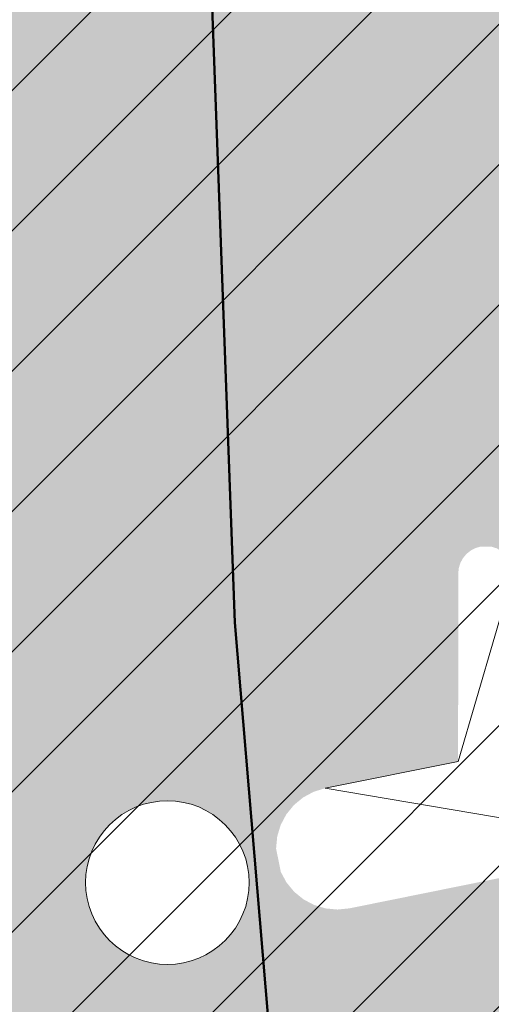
# Model space of a CAD drawing. Header units: metres. Extents: x -5203299 to 2078834, y 245743 to 5816291.
# Tile 50 of 256: x 366404.809 to 366405.76, y 5814175.917 to 5814177.902. Entities that reach past the tile are written whole.
import ezdxf

# ---------------------------------------------------------------- set-up
doc = ezdxf.new("R2010")
doc.units = ezdxf.units.M
doc.header["$LTSCALE"] = 0.5
for name, color, linetype, lineweight in [('01_CS-530-Belag-Drainasphalt', 7, 'Continuous', 5), ('01_CS-590-Markierung Mulde', 255, 'Continuous', 9), ('30 -39 Baustelle- Fläche', 7, 'Continuous', 15), ('AutoTurn-Lastzug mit Sattelzug', 7, 'Continuous', 9), ('Keine', 7, 'Continuous', 9)]:
    doc.layers.add(name, color=color, linetype=linetype, lineweight=lineweight)
doc.layers.add('30 -34 Innenwände- 4 Türen_Fenster', color=7, linetype='Continuous', lineweight=15, true_color=0x9955ff)
doc.layers.add('LA-Belag-Behinderte Parkplätze', color=7, linetype='Continuous', lineweight=9, true_color=0x888888)

# ---------------------------------------------------------------- blocks, each defined once
blk = doc.blocks.new('Gruppe-9')
at = {"color": 255, "linetype": 'Continuous', "lineweight": 5}
for points in [[(366406.5324060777, 5814177.169278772), (366406.542196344, 5814177.174101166), (366406.5525323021, 5814177.17760442), (366406.56323710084, 5814177.179728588), (366406.5741275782, 5814177.180437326), (366406.5850173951, 5814177.17971851), (366406.59572022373, 5814177.177584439), (366406.6060529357, 5814177.174071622), (366406.6249101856, 5814177.163172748), (366406.6331120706, 5814177.155973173), (366406.6403040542, 5814177.147764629), (366406.6463630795, 5814177.13868757), (366406.6511854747, 5814177.128897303), (366406.6546887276, 5814177.118561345), (366406.65681289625, 5814177.107856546), (366406.65680281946, 5814177.08607625), (366406.65466874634, 5814177.075373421), (366406.6511559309, 5814177.065040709), (366406.64632447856, 5814177.05525491), (366406.6402570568, 5814177.046183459), (366406.6330574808, 5814177.037981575), (366406.62484893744, 5814177.03078959), (366406.615771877, 5814177.024730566), (366406.1041212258, 5814176.72964447), (366406.1038935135, 5814176.23746731), (366405.47383459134, 5814176.110258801), (366405.44973941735, 5814176.107815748), (366405.42563060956, 5814176.110120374), (366405.4024346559, 5814176.117084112), (366405.38104296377, 5814176.12843935), (366405.36227760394, 5814176.143749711), (366405.34685971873, 5814176.16242683), (366405.33538180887, 5814176.183752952), (366405.3258419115, 5814176.231003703), (366405.328146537, 5814176.25511251), (366405.33511027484, 5814176.278308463), (366405.3464655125, 5814176.299700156), (366405.36177587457, 5814176.318465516), (366405.3804529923, 5814176.3338834), (366405.40177911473, 5814176.34536131), (366405.42493469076, 5814176.352458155), (366405.6929717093, 5814176.406574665), (366405.69314686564, 5814176.785157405), (366405.6942182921, 5814176.795984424), (366405.6973813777, 5814176.80639438), (366405.702514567, 5814176.815987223), (366405.70942059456, 5814176.824394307), (366405.7178340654, 5814176.831292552), (366405.7274316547, 5814176.836416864), (366405.7378445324, 5814176.839570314), (366405.7594995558, 5814176.839560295), (366405.7699095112, 5814176.836397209), (366405.77950235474, 5814176.83126402), (366405.78790943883, 5814176.824357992), (366405.79480768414, 5814176.815944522), (366405.79993199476, 5814176.806346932), (366405.8030854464, 5814176.795934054), (366405.80414685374, 5814176.785106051), (366405.8039820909, 5814176.428987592), (366405.9371292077, 5814176.455869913), (366405.9373004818, 5814176.826061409)], [(366405.2610181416, 5814176.220411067), (366405.2659844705, 5814176.204999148), (366405.2694162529, 5814176.189174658), (366405.27128043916, 5814176.173089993), (366405.2715590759, 5814176.1569000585), (366405.27024947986, 5814176.140760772), (366405.26736426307, 5814176.124827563), (366405.2629312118, 5814176.109253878), (366405.2569930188, 5814176.094189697), (366405.2496068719, 5814176.079780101), (366405.24084390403, 5814176.06616386), (366405.2307885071, 5814176.053472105), (366405.2195375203, 5814176.041827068), (366405.20719929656, 5814176.031340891), (366405.19389265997, 5814176.0221145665), (366405.1797457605, 5814176.01423695), (366405.1648948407, 5814176.007783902), (366405.14948292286, 5814176.002817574), (366405.1336584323, 5814175.999385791), (366405.1175737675, 5814175.997521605), (366405.10138383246, 5814175.997242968), (366405.0852445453, 5814175.998552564), (366405.06931133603, 5814176.00143778), (366405.0537376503, 5814176.005870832), (366405.038673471, 5814176.011809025), (366405.0242638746, 5814176.019195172), (366405.0106476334, 5814176.027958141), (366404.99795587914, 5814176.0380135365), (366404.98631084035, 5814176.049264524), (366404.97582466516, 5814176.061602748), (366404.96659834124, 5814176.074909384), (366404.9587207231, 5814176.089056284), (366404.9522676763, 5814176.103907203), (366404.94730134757, 5814176.119319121), (366404.94386956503, 5814176.135143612), (366404.94200537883, 5814176.151228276), (366404.941726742, 5814176.167418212), (366404.9430363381, 5814176.1835575), (366404.94592155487, 5814176.199490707), (366404.9503546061, 5814176.215064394), (366404.9562927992, 5814176.230128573), (366404.963678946, 5814176.244538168), (366404.97244191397, 5814176.25815441), (366404.98249731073, 5814176.270846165), (366404.9937482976, 5814176.282491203), (366405.00608652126, 5814176.29297738), (366405.01939315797, 5814176.302203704), (366405.03354005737, 5814176.310081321), (366405.04839097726, 5814176.316534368), (366405.0638028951, 5814176.321500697), (366405.0796273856, 5814176.32493248), (366405.0957120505, 5814176.326796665), (366405.1119019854, 5814176.327075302), (366405.12804127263, 5814176.325765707), (366405.1439744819, 5814176.32288049), (366405.1595481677, 5814176.318447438), (366405.1746123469, 5814176.312509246), (366405.18902194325, 5814176.305123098), (366405.2026381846, 5814176.29636013), (366405.2153299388, 5814176.286304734), (366405.22697497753, 5814176.275053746), (366405.2374611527, 5814176.262715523), (366405.2466874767, 5814176.249408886), (366405.2545650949, 5814176.235261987)]]:
    blk.add_wipeout(points, dxfattribs=at).dxf.layer = 'LA-Belag-Behinderte Parkplätze'
at = {"layer": 'LA-Belag-Behinderte Parkplätze', "color": 9, "flags": 128}
blk.add_lwpolyline([(366406.5324060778, 5814177.169278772, -0.4142135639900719), (366406.6463630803, 5814177.138687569, -0.4142136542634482), (366406.615771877, 5814177.024730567), (366406.1041212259, 5814176.729644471), (366406.1038935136, 5814176.23746731), (366405.4249346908, 5814176.352458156), (366405.6929717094, 5814176.406574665), (366405.8041468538, 5814176.785106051), (366405.8039820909, 5814176.428987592), (366405.9371292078, 5814176.455869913), (366405.9373004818, 5814176.826061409)], format="xyb", close=True, dxfattribs=at)
blk.add_lwpolyline([(366405.2716429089, 5814176.162159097), (366405.2708483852, 5814176.14598627), (366405.2684724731, 5814176.129969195), (366405.2645380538, 5814176.114262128), (366405.2590830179, 5814176.099016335), (366405.2521599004, 5814176.08437864), (366405.2438353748, 5814176.070490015), (366405.2341896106, 5814176.057484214), (366405.2233155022, 5814176.045486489), (366405.2113177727, 5814176.034612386), (366405.1983119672, 5814176.024966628), (366405.1844233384, 5814176.016642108), (366405.1697856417, 5814176.009718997), (366405.1545398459, 5814176.004263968), (366405.1388327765, 5814176.000329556), (366405.1228157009, 5814175.997953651), (366405.1066428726, 5814175.997159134), (366405.0904700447, 5814175.997953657), (366405.0744529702, 5814176.00032957), (366405.0587459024, 5814176.00426399), (366405.0435001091, 5814176.009719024), (366405.0288624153, 5814176.016642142), (366405.0149737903, 5814176.024966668), (366405.001967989, 5814176.034612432), (366404.9899702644, 5814176.045486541), (366404.9790961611, 5814176.05748427), (366404.9694504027, 5814176.070490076), (366404.9611258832, 5814176.084378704), (366404.9542027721, 5814176.099016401), (366404.948747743, 5814176.114262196), (366404.9448133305, 5814176.129969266), (366404.9424374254, 5814176.145986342), (366404.9416429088, 5814176.16215917), (366404.9424374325, 5814176.178331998), (366404.9448133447, 5814176.194349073), (366404.948747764, 5814176.21005614), (366404.9542027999, 5814176.225301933), (366404.9611259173, 5814176.239939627), (366404.969450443, 5814176.253828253), (366404.9790962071, 5814176.266834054), (366404.9899703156, 5814176.278831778), (366405.001968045, 5814176.289705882), (366405.0149738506, 5814176.29935164), (366405.0288624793, 5814176.30767616), (366405.043500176, 5814176.314599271), (366405.0587459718, 5814176.320054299), (366405.0744530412, 5814176.323988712), (366405.0904701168, 5814176.326364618), (366405.1066429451, 5814176.327159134), (366405.1228157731, 5814176.32636461), (366405.1388328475, 5814176.323988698), (366405.1545399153, 5814176.320054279), (366405.1697857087, 5814176.314599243), (366405.1844234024, 5814176.307676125), (366405.1983120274, 5814176.2993516), (366405.2113178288, 5814176.289705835), (366405.2233155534, 5814176.278831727), (366405.2341896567, 5814176.266833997), (366405.243835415, 5814176.253828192), (366405.2521599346, 5814176.239939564), (366405.2590830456, 5814176.225301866), (366405.2645380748, 5814176.210056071), (366405.2684724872, 5814176.194349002), (366405.2708483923, 5814176.178331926)], close=True, dxfattribs=at)
at = {"color": 255, "linetype": 'Continuous', "lineweight": 5}
blk.add_wipeout([(366406.61197378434, 5814176.973931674), (366406.49675525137, 5814176.907481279), (366406.54710508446, 5814176.871778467), (366406.592111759, 5814176.829538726), (366406.6309332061, 5814176.781552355), (366406.6628430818, 5814176.728717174), (366406.68724435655, 5814176.6720217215), (366406.7036804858, 5814176.612526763), (366406.7118439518, 5814176.55134544), (366406.70289958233, 5814176.428512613), (366406.68595909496, 5814176.369159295), (366406.66107750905, 5814176.312672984), (366406.62872035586, 5814176.260110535), (366406.5894930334, 5814176.212455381), (366406.5441294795, 5814176.170599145), (366406.49347844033, 5814176.135324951), (366406.3801857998, 5814176.087027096), (366406.3196638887, 5814176.07490708), (366406.25805421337, 5814176.071159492), (366406.1965094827, 5814176.07585445), (366406.13618119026, 5814176.088904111), (366406.07819807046, 5814176.1100643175), (366406.0236449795, 5814176.138939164), (366405.97354259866, 5814176.174988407), (366405.8304102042, 5814176.14710822), (366405.88656707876, 5814176.090994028), (366405.9499573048, 5814176.043202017), (366406.0193580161, 5814176.004654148), (366406.0934303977, 5814175.976094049), (366406.1707455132, 5814175.958072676), (366406.2498118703, 5814175.950937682), (366406.32910419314, 5814175.954826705), (366406.4822733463, 5814175.9951655), (366406.5531953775, 5814176.030837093), (366406.6184907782, 5814176.075991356), (366406.67689992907, 5814176.129757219), (366406.72729605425, 5814176.19109748), (366406.7687069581, 5814176.258828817), (366406.8003337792, 5814176.33164462), (366406.83199522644, 5814176.486839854), (366406.83141906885, 5814176.5662254), (366406.8198490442, 5814176.6447654), (366406.79750835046, 5814176.72094473), (366406.7648279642, 5814176.7932938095), (366406.7224383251, 5814176.860416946), (366406.67115717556, 5814176.921019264)], dxfattribs=at).dxf.layer = 'LA-Belag-Behinderte Parkplätze'
at = {"layer": 'LA-Belag-Behinderte Parkplätze', "color": 9, "flags": 128}
blk.add_lwpolyline([(366406.6119737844, 5814176.973931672), (366406.496755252, 5814176.907481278, -0.4354311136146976), (366406.6287203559, 5814176.260110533, -0.4354312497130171), (366405.9735425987, 5814176.174988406), (366405.8304102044, 5814176.147108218, 0.4429942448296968), (366406.6768999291, 5814176.129757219, 0.4429944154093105)], format="xyb", close=True, dxfattribs=at)
blk = doc.blocks.new('Gruppe-10')
at = {"layer": 'LA-Belag-Behinderte Parkplätze', "color": 7}
blk.add_blockref('Gruppe-9', (0, 0), dxfattribs=at)
blk = doc.blocks.new('_25-01-10_187 KRA_CS_LP4_Außenanlagenplan (3D)')
at = {"layer": '01_CS-530-Belag-Drainasphalt', "linetype": 'Continuous', "lineweight": 0}
h = blk.add_hatch(color=7, dxfattribs=at)
h.paths.add_polyline_path([(366380.5245484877, 5814205.779058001), (366380.5245458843, 5814194.07157948), (366375.824735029, 5814194.071580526), (366375.8247362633, 5814199.623918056), (366373.8245471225, 5814199.623918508), (366373.8245398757, 5814167.070873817), (366399.2252964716, 5814167.070868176), (366399.2252961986, 5814165.870868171), (366370.5747916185, 5814165.870874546), (366370.5747941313, 5814177.171675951), (366370.3748127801, 5814177.171676), (366370.374812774, 5814177.186418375), (366370.3746512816, 5814177.171675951), (366367.9747483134, 5814177.171681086), (366367.9747202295, 5814165.870875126), (366367.9746988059, 5814157.347647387), (366371.8246963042, 5814157.347646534), (366372.7024521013, 5814158.561371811), (366367.9747903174, 5814160.00662699), (366367.9747903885, 5814160.320331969), (366372.8882454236, 5814158.81827947), (366375.5044042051, 5814162.435798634), (366375.7284452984, 5814162.709942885), (366375.9832231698, 5814162.955783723), (366376.2651893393, 5814163.169897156), (366376.570416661, 5814163.349301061), (366376.8946540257, 5814163.491496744), (366377.2333855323, 5814163.594503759), (366377.5818934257, 5814163.656887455), (366377.9353237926, 5814163.677778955), (366394.9040393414, 5814163.677775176), (366394.9882708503, 5814163.676592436), (366395.0724359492, 5814163.673045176), (366395.1564682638, 5814163.667136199), (366395.2403015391, 5814163.658870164), (366395.3238696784, 5814163.648253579), (366395.4071067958, 5814163.635294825), (366395.4899472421, 5814163.620004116), (366395.5723257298, 5814163.602393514), (366410.6087460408, 5814160.166510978), (366410.8065105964, 5814160.110486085), (366410.9974805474, 5814160.034459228), (366411.1796387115, 5814159.939233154), (366411.3510610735, 5814159.825813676), (366411.5099369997, 5814159.695398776), (366411.6545883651, 5814159.549365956), (366411.7834873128, 5814159.389257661), (366411.8952723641, 5814159.216765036), (366412.8012081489, 5814157.647637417), (366419.1957478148, 5814157.647635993), (366419.1934128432, 5814157.347635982), (366419.1933970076, 5814086.213699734), (366419.2007788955, 5814086.042022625), (366419.2228700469, 5814085.87161281), (366419.2595073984, 5814085.703728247), (366419.3104204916, 5814085.53960823), (366419.3752334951, 5814085.380464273), (366419.4534679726, 5814085.227471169), (366419.544546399, 5814085.08175829), (366419.6477961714, 5814084.944401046), (366419.7283441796, 5814084.859834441), (366419.8126085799, 5814084.778970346), (366419.9004193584, 5814084.701971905), (366419.9915993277, 5814084.628994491), (366420.0859645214, 5814084.560185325), (366420.1833245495, 5814084.495683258), (366420.283482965, 5814084.43561844), (366420.3862376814, 5814084.380112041), (366424.4003221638, 5814082.326862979), (366424.5764741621, 5814082.225140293), (366424.7413825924, 5814082.106051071), (366424.893341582, 5814081.970827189), (366425.0307792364, 5814081.820867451), (366425.1522738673, 5814081.65772308), (366425.256568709, 5814081.483081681), (366425.3425848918, 5814081.298749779), (366425.409432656, 5814081.106634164), (366426.8580275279, 5814076.143406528), (366427.4339967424, 5814076.31151206), (366428.2745244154, 5814073.431666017), (366428.3363271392, 5814073.252095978), (366428.4148828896, 5814073.079197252), (366428.5094834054, 5814072.914528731), (366428.6192757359, 5814072.759575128), (366428.743269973, 5814072.615733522), (366428.8803481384, 5814072.484300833), (366429.029274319, 5814072.366462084), (366429.1887057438, 5814072.263279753), (366433.5105508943, 5814069.748989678), (366433.2088360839, 5814069.230368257), (366439.0906874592, 5814065.808524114), (366439.2140185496, 5814065.72779724), (366439.3281783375, 5814065.634550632), (366439.4319012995, 5814065.529817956), (366439.5240376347, 5814065.41476022), (366439.6035659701, 5814065.29065289), (366439.6696047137, 5814065.158871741), (366439.7214217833, 5814065.020877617), (366439.7584427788, 5814064.878200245), (366440.2684288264, 5814062.377861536), (366440.3028959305, 5814062.2516823), (366440.3535373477, 5814062.131081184), (366440.4194866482, 5814062.018121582), (366440.4996154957, 5814061.914736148), (366440.5925529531, 5814061.82269371), (366440.6967089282, 5814061.743569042), (366440.810301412, 5814061.678715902), (366440.9313869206, 5814061.629243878), (366455.6199126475, 5814056.722050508), (366457.3425736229, 5814056.192103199), (366459.0849528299, 5814055.731104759), (366460.8442922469, 5814055.339786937), (366462.6178064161, 5814055.018769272), (366464.4026874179, 5814054.768560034), (366466.19610934, 5814054.589555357), (366467.9952327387, 5814054.482038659), (366469.797209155, 5814054.446180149), (366589.2494747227, 5814054.446115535), (366589.2494755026, 5814057.91611552), (366469.797210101, 5814057.916202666), (366467.1023797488, 5814058.003107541), (366464.4187476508, 5814058.263457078), (366461.7574654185, 5814058.696169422), (366459.1295917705, 5814059.299446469), (366456.5460466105, 5814060.070781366), (366454.0175656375, 5814061.006968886), (366451.5546557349, 5814062.104118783), (366449.1675503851, 5814063.357670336), (366445.0394189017, 5814066.03048183), (366441.2534884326, 5814069.169290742), (366437.8620825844, 5814072.730717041), (366434.9120724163, 5814076.665539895), (366432.4442286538, 5814080.919377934), (366430.4926582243, 5814085.433440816), (366429.0843328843, 5814090.145341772), (366428.238716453, 5814094.989959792), (366427.5056744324, 5814094.989959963), (366427.3306038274, 5814095.005404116), (366427.1609408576, 5814095.051259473), (366427.0019260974, 5814095.126109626), (366426.8584712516, 5814095.227642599), (366426.7350073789, 5814095.352722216), (366426.6353480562, 5814095.497484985), (366426.562571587, 5814095.65745943), (366426.5189259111, 5814095.827704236), (366423.9095304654, 5814111.696591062), (366423.888608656, 5814111.871801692), (366423.8832113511, 5814112.048174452), (366423.8933808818, 5814112.224336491), (366423.9190380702, 5814112.398916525), (366423.9599832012, 5814112.570555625), (366424.0158975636, 5814112.737917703), (366424.0863458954, 5814112.899700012), (366424.170779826, 5814113.0546432), (366425.703652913, 5814115.594126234), (366425.7800666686, 5814115.732854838), (366425.8452634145, 5814115.877194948), (366425.8988342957, 5814116.026241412), (366425.9404433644, 5814116.179059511), (366425.9698296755, 5814116.3346909), (366425.9868089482, 5814116.492159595), (366425.9912746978, 5814116.650478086), (366425.9831989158, 5814116.808653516), (366423.7382852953, 5814141.51438392), (366423.7321150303, 5814141.785583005), (366423.7627008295, 5814142.05512247), (366423.8294800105, 5814142.318043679), (366423.9312240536, 5814142.569509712), (366424.0660611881, 5814142.804894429), (366424.2315108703, 5814143.019867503), (366424.4245293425, 5814143.210474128), (366424.6415656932, 5814143.373207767), (366442.666624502, 5814155.067145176), (366445.6216662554, 5814157.003694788), (366445.7900252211, 5814157.099972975), (366445.9687962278, 5814157.175173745), (366446.1553525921, 5814157.228192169), (366446.3469532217, 5814157.258249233), (366446.5407829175, 5814157.264903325), (366446.7339937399, 5814157.248056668), (366446.9237468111, 5814157.207956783), (366447.1072541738, 5814157.145193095), (366476.3015162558, 5814144.394029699), (366476.4051923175, 5814144.352986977), (366476.511475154, 5814144.319264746), (366476.6198485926, 5814144.293026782), (366476.7297862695, 5814144.274400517), (366476.8407542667, 5814144.263476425), (366476.9522136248, 5814144.260307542), (366477.0636230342, 5814144.26490927), (366477.1744413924, 5814144.277259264), (366488.0002797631, 5814145.867364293), (366488.3862809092, 5814145.950318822), (366488.7580457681, 5814146.083244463), (366489.1091354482, 5814146.263838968), (366489.4334691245, 5814146.48897448), (366489.7254294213, 5814146.754751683), (366489.9799596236, 5814147.056567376), (366490.1926513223, 5814147.389194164), (366490.3598207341, 5814147.746870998), (366490.8086477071, 5814148.899400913), (366490.8234614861, 5814148.931748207), (366490.8378906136, 5814148.964268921), (366490.8519330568, 5814148.99695845), (366490.8655868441, 5814149.029812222), (366490.8788500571, 5814149.062825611), (366490.89172082, 5814149.095993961), (366490.9041973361, 5814149.129312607), (366490.9162778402, 5814149.162776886), (366490.9673707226, 5814149.306981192), (366492.1624896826, 5814152.37589293), (366492.2351482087, 5814152.587938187), (366492.3332820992, 5814152.789462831), (366492.4554077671, 5814152.977419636), (366492.5996786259, 5814153.148966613), (366492.7639132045, 5814153.301509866), (366492.9456282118, 5814153.432742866), (366493.1420760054, 5814153.5406813), (366493.3502862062, 5814153.623693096), (366501.4194279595, 5814156.278543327), (366501.6210826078, 5814156.322470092), (366501.8274599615, 5814156.324065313), (366502.0297695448, 5814156.283261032), (366502.2193941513, 5814156.201795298), (366502.3882568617, 5814156.083138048), (366502.5291651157, 5814155.932343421), (366502.6361170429, 5814155.755834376), (366502.7045575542, 5814155.561129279), (366506.1071574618, 5814143.784365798), (366506.1514808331, 5814143.59785879), (366506.1777443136, 5814143.407965), (366506.1857066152, 5814143.216429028), (366506.1752945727, 5814143.025010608), (366506.1466038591, 5814142.835468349), (366506.0998980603, 5814142.649543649), (366506.0356062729, 5814142.468944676), (366505.9543191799, 5814142.295330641), (366505.5745484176, 5814141.576134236), (366509.6573640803, 5814141.576133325), (366507.504982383, 5814149.025757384), (366507.4795223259, 5814149.137562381), (366507.4670289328, 5814149.251546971), (366507.46766647, 5814149.366212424), (366507.4814265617, 5814149.48005104), (366507.5081282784, 5814149.591566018), (366507.5474205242, 5814149.699291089), (366507.5987866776, 5814149.80180983), (366507.661551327, 5814149.89777425), (366507.6615656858, 5814149.89779368), (366507.6615800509, 5814149.897813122), (366507.6615944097, 5814149.897832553), (366507.6616087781, 5814149.897851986), (366507.6616231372, 5814149.897871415), (366507.661637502, 5814149.897890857), (366507.6616518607, 5814149.897910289), (366507.6616662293, 5814149.897929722), (366510.0964387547, 5814153.191568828), (366510.3175798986, 5814153.443465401), (366510.5776839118, 5814153.654891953), (366510.8694447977, 5814153.819909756), (366511.1846673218, 5814153.933883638), (366511.5144972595, 5814153.993612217), (366511.8496700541, 5814153.997417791), (366512.1807711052, 5814153.945193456), (366512.4985003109, 5814153.83840646), (366520.0537782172, 5814150.571419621), (366520.2143980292, 5814150.510019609), (366520.379698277, 5814150.462643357), (366520.5484571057, 5814150.42964121), (366520.7194270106, 5814150.411257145), (366520.8913441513, 5814150.407627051), (366521.0629377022, 5814150.418777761), (366521.2329391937, 5814150.444626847), (366521.4000919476, 5814150.484983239), (366525.3457663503, 5814151.619163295), (366525.5688086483, 5814151.669672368), (366525.7961588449, 5814151.694389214), (366526.0248443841, 5814151.692990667), (366526.2518752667, 5814151.665494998), (366526.4742831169, 5814151.61226172), (366526.6891600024, 5814151.533986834), (366526.8936964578, 5814151.431693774), (366527.0852182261, 5814151.306719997), (366528.5194250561, 5814150.249207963), (366528.609324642, 5814150.177802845), (366528.6938725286, 5814150.100135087), (366528.7726333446, 5814150.016604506), (366528.8452015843, 5814149.927641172), (366528.911203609, 5814149.83370313), (366528.970299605, 5814149.735274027), (366529.0221852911, 5814149.632860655), (366529.0665935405, 5814149.526990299), (366530.3082701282, 5814146.240986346), (366530.3938547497, 5814146.067451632), (366530.5112572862, 5814145.913647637), (366530.6560822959, 5814145.785332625), (366530.8229076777, 5814145.687310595), (366531.0054876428, 5814145.623251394), (366531.1969865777, 5814145.595553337), (366531.3902349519, 5814145.605253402), (366531.5779977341, 5814145.651988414), (366546.4384005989, 5814150.922791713), (366546.7379919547, 5814151.003516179), (366547.046463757, 5814151.036931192), (366547.3563917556, 5814151.022232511), (366547.6603166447, 5814150.959773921), (366547.9509236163, 5814150.851058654), (366548.2212183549, 5814150.698703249), (366548.4646954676, 5814150.506374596), (366548.6754951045, 5814150.278701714), (366551.9264445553, 5814146.169274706), (366552.4059608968, 5814145.661422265), (366552.9665069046, 5814145.244723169), (366553.590991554, 5814144.931883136), (366554.2603738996, 5814144.732440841), (366554.9542440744, 5814144.65247743), (366555.6514455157, 5814144.694431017), (366556.3307201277, 5814144.857022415), (366556.9713563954, 5814145.135294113), (366560.576204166, 5814147.355375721), (366560.7660465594, 5814147.458582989), (366560.96591532, 5814147.540706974), (366561.1734773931, 5814147.600789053), (366561.3863099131, 5814147.638127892), (366561.6019285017, 5814147.65228764), (366561.8178162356, 5814147.643102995), (366562.0314530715, 5814147.610681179), (366562.2403452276, 5814147.555400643), (366567.0141937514, 5814146.011700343), (366567.3011173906, 5814145.893625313), (366567.5663260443, 5814145.73259344), (366567.8034369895, 5814145.532480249), (366568.0067437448, 5814145.298101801), (366568.1713533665, 5814145.035098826), (366568.2933042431, 5814144.74980096), (366568.3696614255, 5814144.449074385), (366568.3985876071, 5814144.140156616), (366568.4784672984, 5814139.058790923), (366569.0228498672, 5814138.856640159), (366569.5643734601, 5814138.646951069), (366570.102933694, 5814138.429764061), (366570.6384267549, 5814138.205121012), (366571.170749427, 5814137.973065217), (366571.6997990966, 5814137.733641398), (366572.2254737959, 5814137.486895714), (366572.7476721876, 5814137.232875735), (366573.3588658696, 5814137.765397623), (366573.5055209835, 5814137.878919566), (366573.6643272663, 5814137.974708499), (366573.8331511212, 5814138.051477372), (366574.0097243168, 5814138.10819475), (366574.1916744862, 5814138.144098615), (366574.3765570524, 5814138.158706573), (366574.5618880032, 5814138.151822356), (366574.7451773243, 5814138.12353847), (366580.8802154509, 5814136.808886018), (366581.023982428, 5814136.788853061), (366581.1691350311, 5814136.789844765), (366581.3126148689, 5814136.811840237), (366581.4513987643, 5814136.854375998), (366581.5825625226, 5814136.916555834), (366581.7033424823, 5814136.997069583), (366581.8111937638, 5814137.094220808), (366581.903843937, 5814137.205962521), (366583.6210219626, 5814139.613214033), (366583.7133379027, 5814139.771552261), (366583.7752045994, 5814139.944079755), (366583.804543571, 5814140.125000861), (366583.8003692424, 5814140.308237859), (366583.7628218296, 5814140.487635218), (366583.6931626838, 5814140.657166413), (366583.593731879, 5814140.811136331), (366583.4678696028, 5814140.944372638), (366581.9177500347, 5814142.309647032), (366581.8441170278, 5814142.390418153), (366581.789793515, 5814142.485258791), (366581.7573752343, 5814142.589637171), (366581.7484112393, 5814142.698565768), (366581.7633298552, 5814142.806839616), (366581.8014182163, 5814142.909285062), (366581.8608563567, 5814143.001006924), (366581.9388041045, 5814143.077622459), (366582.5857268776, 5814143.587274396), (366582.6355590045, 5814143.621849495), (366582.689210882, 5814143.650136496), (366582.745893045, 5814143.67171916), (366582.8047714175, 5814143.686279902), (366582.8649796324, 5814143.693604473), (366582.9256317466, 5814143.693585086), (366582.9858352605, 5814143.686222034), (366583.0447043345, 5814143.671623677), (366587.7456335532, 5814142.198033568), (366587.7456979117, 5814142.198207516), (366588.7010728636, 5814141.898534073), (366587.7254918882, 5814139.261678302), (366590.2077272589, 5814138.391382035), (366591.6375105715, 5814138.391356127), (366591.6374935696, 5814137.391356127), (366590.0374935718, 5814137.391381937), (366590.0376046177, 5814128.791886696), (366595.7373887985, 5814128.790873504), (366595.7357211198, 5814137.391288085), (366593.9374935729, 5814137.391317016), (366593.9375105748, 5814138.391317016), (366595.9220056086, 5814138.391283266), (366598.7430643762, 5814138.39127063), (366598.7633119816, 5814138.491466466), (366598.7228200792, 5814153.203118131), (366597.2036008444, 5814153.203118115), (366597.2036025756, 5814161.006650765), (366597.9174512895, 5814161.006654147), (366598.7152357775, 5814161.006650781), (366598.7183008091, 5814165.621831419), (366598.7181835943, 5814165.87082379), (366597.1924523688, 5814165.870824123), (366597.1824947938, 5814190.385824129), (366598.7065425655, 5814190.385823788), (366598.7032840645, 5814197.51976377), (366598.6992614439, 5814205.777413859), (366568.2295025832, 5814205.777551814), (366568.2295010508, 5814198.900830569), (366583.8825157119, 5814198.900827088), (366583.8825154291, 5814197.60082709), (366593.1765154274, 5814197.60082502), (366593.1765140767, 5814191.535825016), (366594.2765140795, 5814191.535824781), (366594.2765138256, 5814190.385824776), (366593.1765138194, 5814190.385825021), (366593.1765082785, 5814165.466825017), (366581.3945082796, 5814165.466827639), (366581.3945080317, 5814164.370827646), (366578.6225080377, 5814164.370828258), (366578.6225082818, 5814165.46682826), (366573.1425082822, 5814165.466829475), (366573.1425080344, 5814164.370829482), (366570.3725080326, 5814164.370830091), (366570.3725082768, 5814165.466830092), (366567.0425082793, 5814165.466830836), (366567.0425094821, 5814170.903830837), (366564.8925094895, 5814170.903831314), (366564.8925091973, 5814169.603831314), (366559.6325091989, 5814169.603832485), (366559.6325094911, 5814170.903832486), (366548.3925094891, 5814170.903834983), (366548.3925091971, 5814169.605834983), (366545.6225092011, 5814169.605835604), (366545.6225094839, 5814170.905835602), (366543.4833521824, 5814170.905836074), (366543.483352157, 5814170.795589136), (366543.5833521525, 5814170.795589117), (366543.5833507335, 5814164.384896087), (366543.5790962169, 5814164.236219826), (366543.5663470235, 5814164.088030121), (366543.5451447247, 5814163.940811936), (366543.51555871, 5814163.795047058), (366543.4776858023, 5814163.651212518), (366543.4316499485, 5814163.509779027), (366543.3776018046, 5814163.371209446), (366543.3157182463, 5814163.235957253), (366543.3159602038, 5814163.235957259), (366541.2950345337, 5814159.263347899), (366541.2036087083, 5814159.084657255), (366541.0878863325, 5814158.920653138), (366540.9501823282, 5814158.774616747), (366540.7932516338, 5814158.64946973), (366540.6202338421, 5814158.547715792), (366540.4345903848, 5814158.471390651), (366540.2400352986, 5814158.422021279), (366540.0404608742, 5814158.400595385), (366533.8841306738, 5814158.400596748), (366533.7710508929, 5814158.394182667), (366533.6594217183, 5814158.375022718), (366533.550675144, 5814158.343362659), (366533.4462061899, 5814158.299608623), (366533.347355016, 5814158.244321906), (366533.2553896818, 5814158.178211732), (366533.1714899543, 5814158.102126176), (366533.0967321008, 5814158.01704127), (366531.4450395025, 5814155.907297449), (366531.3142070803, 5814155.769473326), (366531.1596643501, 5814155.658887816), (366530.9869922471, 5814155.57953446), (366530.8024264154, 5814155.534278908), (366530.6126320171, 5814155.524755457), (366530.4244630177, 5814155.551308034), (366530.2447146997, 5814155.612977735), (366530.0798781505, 5814155.707537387), (366518.671470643, 5814163.783154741), (366518.6552399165, 5814163.793091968), (366518.6392012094, 5814163.803336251), (366518.6233603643, 5814163.813883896), (366518.6077231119, 5814163.824731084), (366518.5922951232, 5814163.835873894), (366518.5770819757, 5814163.847308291), (366518.5620891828, 5814163.859030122), (366518.5473221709, 5814163.871035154), (366518.227628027, 5814164.097335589), (366518.2113972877, 5814164.107272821), (366518.1953585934, 5814164.117517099), (366518.1795177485, 5814164.128064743), (366518.1638804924, 5814164.13891194), (366518.1484524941, 5814164.150054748), (366518.133239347, 5814164.161489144), (366518.118246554, 5814164.173210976), (366518.1034795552, 5814164.185216), (366518.0276280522, 5814164.238908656), (366517.9257434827, 5814164.308865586), (366517.8332662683, 5814164.390855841), (366517.7516091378, 5814164.483627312), (366517.6820193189, 5814164.585762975), (366517.625559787, 5814164.695702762), (366517.5830929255, 5814164.8117674), (366517.5552673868, 5814164.932184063), (366517.542508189, 5814165.055113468), (366517.5425094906, 5814170.905841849), (366515.3925094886, 5814170.905842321), (366515.3925091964, 5814169.60584232), (366512.6225092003, 5814169.605842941), (366512.6225094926, 5814170.90384294), (366493.9794948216, 5814170.903847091), (366493.9794936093, 5814165.466847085), (366493.9816428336, 5814164.805743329), (366493.9772899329, 5814164.667200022), (366493.9633513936, 5814164.52929096), (366493.9398941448, 5814164.392678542), (366493.9070308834, 5814164.258018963), (366493.8649194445, 5814164.125959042), (366493.813762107, 5814163.997133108), (366493.7538046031, 5814163.872159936), (366493.6853349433, 5814163.751639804), (366491.2324349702, 5814159.76256586), (366491.1356452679, 5814159.622459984), (366491.0245134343, 5814159.493434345), (366490.9002982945, 5814159.376950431), (366490.7644068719, 5814159.274327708), (366490.6183784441, 5814159.186728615), (366490.4638671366, 5814159.11514541), (366490.3026231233, 5814159.060388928), (366490.1364728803, 5814159.023079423), (366477.5991398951, 5814156.901296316), (366477.5117592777, 5814156.884500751), (366477.4252121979, 5814156.863835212), (366477.339669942, 5814156.839340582), (366477.255301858, 5814156.811065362), (366477.1722749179, 5814156.779065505), (366477.0907534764, 5814156.743404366), (366477.0108988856, 5814156.704152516), (366476.9328692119, 5814156.661387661), (366472.1441940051, 5814153.896646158), (366471.8473125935, 5814153.756365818), (366471.5314791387, 5814153.666552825), (366471.2052066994, 5814153.62962803), (366470.8772897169, 5814153.646586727), (366470.5565669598, 5814153.716971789), (366470.2516832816, 5814153.838886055), (366469.9708566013, 5814154.009043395), (366469.7216564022, 5814154.222857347), (366460.1272774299, 5814163.540894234), (366459.9910039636, 5814163.687171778), (366459.8700145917, 5814163.846323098), (366459.7655184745, 5814164.016758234), (366459.6785597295, 5814164.196774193), (366459.6100072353, 5814164.384572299), (366459.5605459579, 5814164.578276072), (366459.5306701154, 5814164.77595006), (366459.5206782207, 5814164.975619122), (366459.5206783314, 5814165.466854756), (366416.5925082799, 5814165.466864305), (366416.5925098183, 5814172.385854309), (366415.6175098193, 5814172.385854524), (366415.6175098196, 5814172.390864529), (366415.4925098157, 5814172.390864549), (366415.4925102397, 5814174.265864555), (366416.5925102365, 5814174.265864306), (366416.5925154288, 5814197.600864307), (366419.9061273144, 5814197.600863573), (366419.9079382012, 5814198.900863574), (366424.39251572, 5814198.900862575), (366424.3925172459, 5814205.779652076), (366408.2253076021, 5814205.779905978), (366408.2253073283, 5814204.571904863), (366403.7253048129, 5814204.571905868), (366403.7253024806, 5814194.071574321), (366403.6253024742, 5814194.071573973), (366400.3253021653, 5814194.071575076), (366400.2253021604, 5814194.071575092), (366400.2253024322, 5814195.271564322), (366401.9253027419, 5814195.271563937), (366401.9253048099, 5814204.571613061), (366400.3253048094, 5814204.571613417), (366400.3253048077, 5814204.571906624), (366400.2253048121, 5814204.571906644), (366400.2253050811, 5814205.778626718), (366398.1253050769, 5814205.778627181), (366398.1253048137, 5814204.571907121), (366398.0253048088, 5814204.571907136), (366398.0253048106, 5814204.571613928), (366396.4253048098, 5814204.571614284), (366396.4253027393, 5814195.271575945), (366398.125302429, 5814195.271575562), (366398.1253021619, 5814194.071575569), (366398.0253021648, 5814194.071575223), (366395.3253021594, 5814194.071576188), (366395.2253021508, 5814194.071576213), (366395.2253048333, 5814204.651908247), (366395.225303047, 5814205.778602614), (366393.2253030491, 5814205.778607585), (366393.2253050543, 5814205.671654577), (366393.2253024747, 5814194.071576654), (366388.5245458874, 5814194.071577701), (366388.524548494, 5814205.778619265), (366386.5245464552, 5814205.778624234), (366386.5245458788, 5814194.071578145), (366382.5245458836, 5814194.071579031), (366382.5245484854, 5814205.779053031)])
h.paths.add_polyline_path([(366428.8487219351, 5814077.566576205), (366429.0005176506, 5814077.616474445), (366429.1603033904, 5814077.615938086), (366429.3117606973, 5814077.565021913), (366429.4394216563, 5814077.468925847), (366434.1106927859, 5814072.603737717), (366434.212670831, 5814072.478738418), (366434.2932226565, 5814072.338968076), (366434.3502519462, 5814072.188064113), (366434.3822745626, 5814072.029953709), (366434.3884571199, 5814071.868751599), (366434.3686387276, 5814071.708652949), (366434.3233351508, 5814071.553824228), (366434.2537256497, 5814071.4082946), (366434.0664000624, 5814071.086298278), (366434.0090443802, 5814071.006814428), (366433.9372842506, 5814070.940047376), (366433.8538773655, 5814070.888562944), (366433.7620290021, 5814070.854339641), (366433.6652688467, 5814070.838692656), (366433.567315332, 5814070.842223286), (366433.4719327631, 5814070.864795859), (366433.3827865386, 5814070.905542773), (366429.7068781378, 5814073.044050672), (366429.617762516, 5814073.10246237), (366429.5353678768, 5814073.17002453), (366429.4606296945, 5814073.245970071), (366429.3943965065, 5814073.329436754), (366429.3374202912, 5814073.419476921), (366429.2903479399, 5814073.515068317), (366429.2537138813, 5814073.615125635), (366429.2279340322, 5814073.718512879), (366428.5878525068, 5814077.027679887), (366428.5829653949, 5814077.187391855), (366428.6287112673, 5814077.340490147), (366428.7204187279, 5814077.471339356)])
h.paths.add_polyline_path([(366573.2677660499, 5814145.282171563), (366573.4766112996, 5814145.32530858), (366574.940802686, 5814145.467569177), (366575.1531378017, 5814145.476853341), (366575.3652591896, 5814145.463552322), (366575.574771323, 5814145.427816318), (366575.7793081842, 5814145.370048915), (366575.9765598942, 5814145.290902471), (366576.1642988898, 5814145.191270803), (366576.3404050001, 5814145.072279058), (366576.502889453, 5814144.935271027), (366578.6942773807, 5814142.878598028), (366578.7925817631, 5814142.764006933), (366578.8640282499, 5814142.631002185), (366578.9052930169, 5814142.485771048), (366578.914456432, 5814142.335069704), (366578.8910921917, 5814142.185908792), (366578.8362872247, 5814142.045227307), (366578.7525910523, 5814141.91956978), (366578.6438972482, 5814141.814781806), (366577.5295355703, 5814140.951612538), (366577.3288949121, 5814140.814844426), (366577.1131585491, 5814140.703399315), (366576.8855065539, 5814140.61891998), (366576.6492946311, 5814140.562651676), (366576.4080046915, 5814140.535423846), (366576.1651934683, 5814140.537637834), (366575.9244401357, 5814140.569260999), (366575.6892935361, 5814140.629827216), (366574.0965929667, 5814141.1449896), (366573.9065412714, 5814141.2201828), (366573.72762567, 5814141.318989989), (366573.5627658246, 5814141.439799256), (366573.4146518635, 5814141.580639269), (366573.2857006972, 5814141.739211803), (366573.1780165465, 5814141.912929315), (366573.0933565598, 5814142.098957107), (366573.0331022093, 5814142.294259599), (366572.6008803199, 5814144.096823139), (366572.5735509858, 5814144.308318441), (366572.5916878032, 5814144.520799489), (366572.6544662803, 5814144.724603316), (366572.7590314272, 5814144.910461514), (366572.9006279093, 5814145.069921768), (366573.0728163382, 5814145.19573229)])
h.paths.add_polyline_path([(366592.0947029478, 5814160.9329828), (366592.0949750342, 5814160.932982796), (366592.1391865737, 5814160.949716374), (366592.1842105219, 5814160.964299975), (366592.2300468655, 5814160.976733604), (366592.2766956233, 5814160.987017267), (366592.3241567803, 5814160.99515095), (366592.3724303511, 5814161.001134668), (366592.4215163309, 5814161.004968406), (366592.471414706, 5814161.006652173), (366592.8363499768, 5814161.00665209), (366592.8363482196, 5814153.075591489), (366590.4869245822, 5814146.72543566), (366588.0726739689, 5814147.556096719), (366587.9171033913, 5814147.624925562), (366587.7754503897, 5814147.71912767), (366587.6518143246, 5814147.835976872), (366587.5497731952, 5814147.972091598), (366587.4722800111, 5814148.12353274), (366587.4215774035, 5814148.285917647), (366587.3991326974, 5814148.454546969), (366587.4055954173, 5814148.624540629), (366587.7875922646, 5814151.710466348), (366588.1921095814, 5814154.978321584), (366588.2155287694, 5814155.130432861), (366588.2479070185, 5814155.280891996), (366588.2891308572, 5814155.42917178), (366588.3390558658, 5814155.574752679), (366588.3975070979, 5814155.717124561), (366588.4642797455, 5814155.855788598), (366588.5391398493, 5814155.990258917), (366588.6218251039, 5814156.120064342), (366590.0417714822, 5814158.210008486), (366591.644264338, 5814160.568633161), (366591.6877484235, 5814160.627834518), (366591.7354609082, 5814160.683684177), (366591.7871443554, 5814160.735880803), (366591.8425199, 5814160.784142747), (366591.9012887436, 5814160.828209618), (366591.9631337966, 5814160.867843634), (366592.0277213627, 5814160.902830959)])
h.paths.add_polyline_path([(366572.1436073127, 5814155.182753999), (366572.2927535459, 5814155.235370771), (366578.6241058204, 5814156.690746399), (366578.7931946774, 5814156.722029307), (366578.9643457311, 5814156.738671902), (366579.13629377, 5814156.74055116), (366579.3077676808, 5814156.727653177), (366579.4774998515, 5814156.700073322), (366579.6442355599, 5814156.658015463), (366579.8067422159, 5814156.601790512), (366579.9638186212, 5814156.531814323), (366583.6633348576, 5814154.689197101), (366583.8229919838, 5814154.58993434), (366583.9612490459, 5814154.462543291), (366584.0732195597, 5814154.311526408), (366584.1549460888, 5814154.142221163), (366584.2035401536, 5814153.96061138), (366584.2172842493, 5814153.773115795), (366584.1956926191, 5814153.586361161), (366584.1395283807, 5814153.406948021), (366583.7891314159, 5814152.572414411), (366583.715915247, 5814152.430845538), (366583.6211374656, 5814152.30270686), (366583.5072055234, 5814152.191253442), (366583.3770135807, 5814152.099316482), (366583.2338687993, 5814152.029231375), (366583.0814074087, 5814151.982778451), (366582.9235022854, 5814151.96113774), (366582.7641645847, 5814151.964858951), (366572.7027668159, 5814153.006136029), (366572.6410911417, 5814153.016450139), (366572.581185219, 5814153.034381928), (366572.5239860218, 5814153.059650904), (366572.4703882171, 5814153.091861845), (366572.4212301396, 5814153.130510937), (366572.3772806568, 5814153.174993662), (366572.3392272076, 5814153.224614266), (366572.307664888, 5814153.278596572), (366571.8243690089, 5814154.238326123), (366571.7696488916, 5814154.38671352), (366571.7496368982, 5814154.543597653), (366571.7653545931, 5814154.700970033), (366571.8159996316, 5814154.85079724), (366571.8989867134, 5814154.98543101), (366572.0100796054, 5814155.097998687)])
h.paths.add_polyline_path([(366553.9978214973, 5814151.456905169), (366554.5656855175, 5814151.60986072), (366555.1524783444, 5814151.649092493), (366555.7356498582, 5814151.573092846), (366556.2927890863, 5814151.384782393), (366556.8024854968, 5814151.091397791), (366557.2451517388, 5814150.704213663), (366557.6037764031, 5814150.238109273), (366557.8645777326, 5814149.710996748), (366558.0175332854, 5814149.143132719), (366558.0567650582, 5814148.556339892), (366557.9807654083, 5814147.973168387), (366557.7924549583, 5814147.41602915), (366557.4990703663, 5814146.906332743), (366557.1118862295, 5814146.463666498), (366556.6457818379, 5814146.105041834), (366556.1186693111, 5814145.844240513), (366555.5508052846, 5814145.691284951), (366554.9640124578, 5814145.652053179), (366554.3808409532, 5814145.728052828), (366553.8237017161, 5814145.916363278), (366553.3140053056, 5814146.209747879), (366552.8713390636, 5814146.596932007), (366552.5127144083, 5814147.063036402), (366552.2519130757, 5814147.590148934), (366552.0989575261, 5814148.158012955), (366552.0597257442, 5814148.744805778), (366552.1357253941, 5814149.327977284), (366552.3240358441, 5814149.88511652), (366552.6174204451, 5814150.394812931), (366553.0046045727, 5814150.837479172), (366553.4707089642, 5814151.196103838)])
h.paths.add_polyline_path([(366559.0650085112, 5814166.495832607), (366559.7000085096, 5814166.495832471), (366559.7000083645, 5814165.860832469), (366559.0650083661, 5814165.860832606)])
h.paths.add_polyline_path([(366548.1418906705, 5814166.432621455), (366548.3139112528, 5814166.479847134), (366548.491585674, 5814166.495757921), (366550.8150085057, 5814166.495757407), (366550.8150085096, 5814166.49902671), (366551.450008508, 5814166.499026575), (366551.4500085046, 5814166.495834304), (366554.667518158, 5814166.49583359), (366554.667517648, 5814165.895833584), (366554.6675078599, 5814163.404070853), (366554.6675169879, 5814161.222383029), (366554.6675049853, 5814161.216184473), (366554.6674689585, 5814161.209986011), (366554.6674089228, 5814161.203787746), (366554.6673248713, 5814161.197589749), (366554.66721682, 5814161.191392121), (366554.6670847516, 5814161.185194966), (366554.6669286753, 5814161.17899837), (366554.6667485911, 5814161.172802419), (366554.6667485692, 5814161.058562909), (366554.6436982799, 5814160.787955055), (366554.5752124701, 5814160.525144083), (366554.4632640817, 5814160.277702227), (366554.3110786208, 5814160.05275891), (366554.1230409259, 5814159.8567953), (366553.9045688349, 5814159.695457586), (366553.6619570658, 5814159.573394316), (366553.4021958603, 5814159.494122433), (366547.836965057, 5814158.300826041), (366547.6055417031, 5814158.278838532), (366547.3752947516, 5814158.310878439), (366547.1586667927, 5814158.395214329), (366546.9673644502, 5814158.527288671), (366546.8117257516, 5814158.699964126), (366546.7001614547, 5814158.903909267), (366546.6387005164, 5814159.128102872), (366546.6306640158, 5814159.360429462), (366546.6287656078, 5814159.388330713), (366546.6276481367, 5814159.416274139), (366546.6273124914, 5814159.444237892), (366546.6277589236, 5814159.472200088), (366546.6289870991, 5814159.50013887), (366546.6309960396, 5814159.52803238), (366546.6337841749, 5814159.555858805), (366546.6373493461, 5814159.583596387), (366547.5016242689, 5814165.637097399), (366547.542487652, 5814165.81073936), (366547.6135525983, 5814165.974358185), (366547.7125577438, 5814166.122747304), (366547.8363525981, 5814166.251184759), (366547.9809978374, 5814166.355583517)])
h.paths.add_polyline_path([(366497.458344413, 5814166.742741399), (366497.6043616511, 5814166.776144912), (366497.7537302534, 5814166.787363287), (366505.1675296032, 5814166.787361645), (366505.1675287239, 5814162.822869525), (366505.1657082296, 5814162.822869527), (366505.1411605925, 5814162.543676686), (366505.0682720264, 5814162.27305062), (366504.9492786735, 5814162.019295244), (366504.7878317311, 5814161.790196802), (366504.5888850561, 5814161.592784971), (366504.3585431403, 5814161.433117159), (366504.103873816, 5814161.316092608), (366503.8326913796, 5814161.245302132), (366495.064707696, 5814159.76143314), (366494.9464506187, 5814159.75719939), (366494.8311785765, 5814159.783939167), (366494.7268625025, 5814159.83980345), (366494.6407157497, 5814159.920929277), (366494.5786952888, 5814160.021706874), (366494.5450897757, 5814160.135167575), (366494.5422229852, 5814160.253465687), (366494.5702929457, 5814160.368421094), (366496.8218950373, 5814166.15024556), (366496.886551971, 5814166.285361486), (366496.9706656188, 5814166.40930391), (366497.0723487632, 5814166.519291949), (366497.189319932, 5814166.61285784), (366497.3189546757, 5814166.687902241)])
h.paths.add_polyline_path([(366509.5650085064, 5814166.495843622), (366510.2000085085, 5814166.495843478), (366510.2000083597, 5814165.860843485), (366509.5650083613, 5814165.86084362)])
h.paths.add_polyline_path([(366477.560474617, 5814155.087926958), (366477.6529255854, 5814155.117656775), (366477.7470098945, 5814155.14172302), (366477.8423809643, 5814155.160037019), (366477.9386874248, 5814155.172531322), (366478.0355744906, 5814155.179159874), (366485.8583354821, 5814155.47622501), (366486.1228847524, 5814155.450932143), (366486.3714300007, 5814155.356850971), (366486.5864174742, 5814155.200625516), (366486.7526634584, 5814154.993289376), (366486.8584266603, 5814154.749485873), (366486.8962374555, 5814154.486433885), (366486.8634253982, 5814154.222711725), (366486.762307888, 5814153.976945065), (366485.8122234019, 5814152.331351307), (366485.7386259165, 5814152.2156317), (366485.655389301, 5814152.106639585), (366485.5631249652, 5814152.005175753), (366485.462510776, 5814151.911985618), (366485.3542859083, 5814151.827753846), (366485.2392454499, 5814151.753099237), (366485.1182345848, 5814151.688570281), (366484.9921423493, 5814151.634641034), (366478.6439095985, 5814149.235845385), (366478.5212670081, 5814149.195082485), (366478.3957345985, 5814149.164350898), (366478.2681314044, 5814149.143851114), (366478.1392899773, 5814149.133716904), (366478.0100509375, 5814149.134014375), (366477.8812575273, 5814149.144741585), (366477.75375005, 5814149.165828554), (366477.6283604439, 5814149.197137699), (366473.0230419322, 5814150.546832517), (366472.759022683, 5814150.668204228), (366472.5410438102, 5814150.860356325), (366472.387510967, 5814151.107064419), (366472.3113880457, 5814151.387497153), (366472.3191026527, 5814151.677975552), (366472.4100033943, 5814151.953972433), (366472.5764148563, 5814152.192183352), (366472.804285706, 5814152.372494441), (366477.2962901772, 5814154.965953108), (366477.3818278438, 5814155.011935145), (366477.4699976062, 5814155.052643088)])
h.paths.add_polyline_path([(366416.9825172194, 5814205.66086422), (366417.6175172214, 5814205.660864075), (366417.6175170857, 5814205.025864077), (366416.9825170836, 5814205.025864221)])
h.paths.add_polyline_path([(366375.8247346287, 5814192.271580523), (366380.5241671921, 5814192.271579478), (366380.5241619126, 5814168.570872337), (366375.824729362, 5814168.570873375)])
h.paths.add_polyline_path([(366575.5650172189, 5814205.660828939), (366576.2000172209, 5814205.660828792), (366576.2000170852, 5814205.025828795), (366575.5650170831, 5814205.025828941)])
h.paths.add_polyline_path([(366592.1475172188, 5814205.660825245), (366592.7825172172, 5814205.660825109), (366592.7825170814, 5814205.025825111), (366592.1475170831, 5814205.025825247)])
h.paths.add_polyline_path([(366583.8150172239, 5814205.660827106), (366584.4500172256, 5814205.660826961), (366584.4500170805, 5814205.025826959), (366583.8150170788, 5814205.025827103)])
h.paths.add_polyline_path([(366401.0253020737, 5814192.271574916), (366403.7253020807, 5814192.271574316), (366403.7252981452, 5814174.621574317), (366408.2252984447, 5814174.621573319), (366408.2252964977, 5814165.870812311), (366401.0252962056, 5814165.870823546)])
h.paths.add_polyline_path([(366370.7510922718, 5814163.63971961), (366370.8448888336, 5814163.668172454), (366370.9424339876, 5814163.677779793), (366373.3853757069, 5814163.677779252), (366373.4560944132, 5814163.667694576), (366373.5211753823, 5814163.638244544), (366373.5754303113, 5814163.591776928), (366373.6145339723, 5814163.531996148), (366373.6353689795, 5814163.463667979), (366373.6362743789, 5814163.392239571), (366373.6171779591, 5814163.32340525), (366373.5796021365, 5814163.262652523), (366372.0040105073, 5814161.375106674), (366371.9403520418, 5814161.311484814), (366371.8663193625, 5814161.260305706), (366371.7843111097, 5814161.22322762), (366371.6969843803, 5814161.201451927), (366371.6071686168, 5814161.195684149), (366371.5177738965, 5814161.20611119), (366371.4316966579, 5814161.232395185), (366371.3517258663, 5814161.273684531), (366370.6739958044, 5814161.70496751), (366370.6233029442, 5814161.741888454), (366370.577630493, 5814161.784864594), (366370.5376970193, 5814161.833219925), (366370.5041307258, 5814161.886193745), (366370.4774596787, 5814161.942952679), (366370.4581034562, 5814162.002603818), (366370.446366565, 5814162.064208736), (366370.442433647, 5814162.126798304), (366370.4424338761, 5814163.177779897), (366370.4520413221, 5814163.275325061), (366370.480494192, 5814163.369121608), (366370.5266991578, 5814163.455565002), (366370.5888805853, 5814163.531333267), (366370.6646488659, 5814163.593514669)])
h.paths.add_polyline_path([(366423.4612604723, 5814157.155261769), (366423.7769824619, 5814157.256923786), (366424.1068818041, 5814157.291303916), (366431.3841894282, 5814157.291302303), (366431.661552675, 5814157.252067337), (366431.917151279, 5814157.13744138), (366432.1309284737, 5814156.956419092), (366432.2861092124, 5814156.723205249), (366432.3705165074, 5814156.456100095), (366432.3775269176, 5814156.176063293), (366432.3065903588, 5814155.905069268), (366432.1632732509, 5814155.664382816), (366430.2121367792, 5814153.239670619), (366430.1386937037, 5814153.154690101), (366430.0594696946, 5814153.075071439), (366429.9748551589, 5814153.001207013), (366429.8852670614, 5814152.933460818), (366429.791146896, 5814152.872166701), (366429.6929584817, 5814152.81762673), (366429.5911856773, 5814152.770109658), (366429.4863300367, 5814152.729849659), (366423.5760601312, 5814150.695572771), (366423.4657530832, 5814150.671107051), (366423.3527691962, 5814150.672033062), (366423.2428779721, 5814150.698303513), (366423.1416910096, 5814150.748576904), (366423.054375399, 5814150.820286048), (366422.9853898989, 5814150.909769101), (366422.9382572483, 5814151.01245664), (366422.9153841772, 5814151.123104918), (366422.5134461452, 5814155.546514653), (366422.517831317, 5814155.878171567), (366422.5905056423, 5814156.201797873), (366422.7283459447, 5814156.503485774), (366422.9254285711, 5814156.770270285), (366423.1732839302, 5814156.990686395)])
h.paths.add_polyline_path([(366388.5254912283, 5814192.271577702), (366393.2253020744, 5814192.27157665), (366393.2252968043, 5814168.570869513), (366388.5254859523, 5814168.570870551)])
h.paths.add_polyline_path([(366382.5247346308, 5814192.271579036), (366386.5249237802, 5814192.271578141), (366386.5249185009, 5814168.570870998), (366382.5247293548, 5814168.570871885)])
h.paths.add_polyline_path([(366395.2253020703, 5814192.271576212), (366399.2251129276, 5814192.27157532), (366399.2251076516, 5814168.570868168), (366395.2252968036, 5814168.570869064)])
at = {"layer": 'LA-Belag-Behinderte Parkplätze', "linetype": 'Continuous', "lineweight": 0, "true_color": 0x888888}
blk.add_hatch(color=252, dxfattribs=at).paths.add_polyline_path([(366403.0252981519, 5814174.62157448), (366403.0252990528, 5814178.67157448), (366408.225299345, 5814178.671573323), (366408.2252984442, 5814174.621573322)])
at = {"layer": 'LA-Belag-Behinderte Parkplätze'}
blk.add_blockref('Gruppe-10', (0, 0), dxfattribs=at)
at = {"color": 255, "lineweight": 9}
blk.add_wipeout([(366401.4253019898, 5814191.871574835), (366401.42529640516, 5814166.770867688), (366401.43490374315, 5814166.673322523), (366401.4633565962, 5814166.579525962), (366401.509561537, 5814166.493082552), (366401.57174293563, 5814166.417314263), (366401.6475111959, 5814166.35513283), (366401.7339545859, 5814166.308927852), (366401.82775113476, 5814166.280474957), (366401.925296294, 5814166.270867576), (366407.32529658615, 5814166.270866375), (366407.4228417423, 5814166.280473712), (366407.51663829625, 5814166.3089265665), (366407.60308169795, 5814166.355131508), (366407.67884997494, 5814166.417312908), (366407.7410313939, 5814166.493081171), (366407.78723635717, 5814166.579524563), (366407.81568923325, 5814166.67332111), (366407.8252966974, 5814166.770866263), (366407.8252982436, 5814173.721573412), (366407.81569090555, 5814173.819118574), (366407.7872380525, 5814173.912915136), (366407.7410331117, 5814173.999358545), (366407.6788517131, 5814174.075126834), (366407.6030834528, 5814174.137308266), (366407.5166400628, 5814174.183513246), (366407.42284351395, 5814174.211966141), (366407.3252983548, 5814174.221573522), (366403.3252980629, 5814174.221574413), (366403.32530198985, 5814191.871574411)], dxfattribs=at).dxf.layer = '01_CS-590-Markierung Mulde'
blk.add_wipeout([(366402.025301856, 5814191.271574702), (366402.0252964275, 5814166.870867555), (366407.22529671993, 5814166.8708663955), (366407.2252982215, 5814173.621573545), (366402.72529792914, 5814173.621574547), (366402.72530185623, 5814191.271574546)], dxfattribs=at).dxf.layer = '01_CS-590-Markierung Mulde'
blk = doc.blocks.new('Gruppe-12286')
at = {"layer": 'AutoTurn-Lastzug mit Sattelzug', "color": 252, "linetype": 'Continuous', "lineweight": 50, "true_color": 0x888888, "flags": 128}
blk.add_lwpolyline([(-187.8705240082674, -12.22109892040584), (-187.9405240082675, -14.73109892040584), (-187.9105240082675, -19.53109892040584), (-187.5605240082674, -29.02109892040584), (-187.4705240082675, -30.09109892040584), (-187.3205240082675, -33.56109892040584), (-187.2205240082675, -37.75109892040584), (-187.2105240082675, -40.73109892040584), (-187.0005240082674, -41.78109892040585), (-186.7405240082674, -42.58109892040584), (-186.2305240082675, -43.69109892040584), (-185.7305240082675, -44.51109892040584), (-185.0405240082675, -45.40109892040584), (-184.2805240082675, -46.18109892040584), (-183.4805240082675, -46.84109892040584), (-182.8005240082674, -47.30109892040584), (-181.8205240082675, -47.84109892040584), (-181.1705240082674, -48.11109892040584), (-180.0705240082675, -48.21109892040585), (-177.1205240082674, -48.39109892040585)], dxfattribs=at)
blk = doc.blocks.new('_BE Phase 4 (3D)')
at = {"layer": '30 -39 Baustelle- Fläche', "linetype": 'Continuous', "lineweight": 18, "true_color": 0xd9d9d9}
h = blk.add_hatch(dxfattribs=at)
h.set_pattern_fill('Schraffur grau', color=254, style=0, pattern_type=2)
h.set_pattern_definition([(45, (-108.5937103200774, -23.44896834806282), (0.1414213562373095, -0.1414213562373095), [])])
h.paths.add_polyline_path([(-146.497182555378, -71.32544855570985), (-164.8362973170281, -71.32544855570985), (-164.8362973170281, -63.44704198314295), (-172.9101073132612, -63.44704198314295), (-172.9101073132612, -57.68721714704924), (-192.6259999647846, -57.68721714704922), (-192.6259999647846, 16.54910528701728), (5.907340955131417, 16.5491052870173), (5.907340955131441, -56.76990269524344), (11.17391785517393, -56.76990269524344), (11.17391785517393, -69.80222663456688), (-5, -69.80222663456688), (-5.000000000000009, -63.39489550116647), (-42.58812039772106, -63.44704198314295), (-146.497182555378, -63.44704198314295)])
h.paths.add_polyline_path([(-179.4259999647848, 2.457958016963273), (-179.4259999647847, -43.60204198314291), (-176.3646999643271, -43.60204198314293), (-176.3646999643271, -44.92404198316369), (-167.5823176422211, -44.92404198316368), (-167.5823176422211, -45.35404198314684), (-160.6423176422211, -45.35404198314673), (-160.6423176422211, -43.6020419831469), (-99.71469996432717, -43.60204198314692), (-99.71469996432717, -44.92404198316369), (-90.93231764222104, -44.92404198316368), (-90.93231764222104, -45.35404198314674), (-83.99231764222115, -45.35404198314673), (-83.99231764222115, -43.60204198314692), (-50.21469996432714, -43.6020419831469), (-50.21469996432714, -44.92404198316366), (-41.43231764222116, -44.92404198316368), (-41.43231764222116, -45.35404198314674), (-34.49231764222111, -45.35404198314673), (-34.49231764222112, -43.6020419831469), (3.234000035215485, -43.60204198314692), (3.234000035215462, -18.28113743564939), (4.962000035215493, -18.28113743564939), (4.962000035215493, -7.03294653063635), (3.484000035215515, -7.03294653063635), (3.484000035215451, 2.457958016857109), (-26.12599996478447, 2.457958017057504), (-26.12599996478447, 2.647958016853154), (-53.09099996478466, 2.647958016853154), (-53.09099996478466, 2.457958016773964), (-146.2758632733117, 2.45795801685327), (-146.2758632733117, 2.804883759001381), (-156.9859999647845, 2.804883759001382), (-156.9859999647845, 2.457958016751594)])
at = {"layer": '30 -39 Baustelle- Fläche', "color": 7}
blk.add_blockref('Gruppe-12286', (0, 0), dxfattribs=at)

msp = doc.modelspace()

# ---------------------------------------------------------------- block references
at = {"layer": '30 -34 Innenwände- 4 Türen_Fenster', "color": 1}
msp.add_blockref('_25-01-10_187 KRA_CS_LP4_Außenanlagenplan (3D)', (0, 0), dxfattribs=at)

# ---------------------------------------------------------------- next in the draw order: block references
at = {"layer": 'Keine', "color": 1}
msp.add_blockref('_BE Phase 4 (3D)', (366592.8034926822, 5814205.707927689), dxfattribs=at)

doc.saveas('drawing.dxf')
